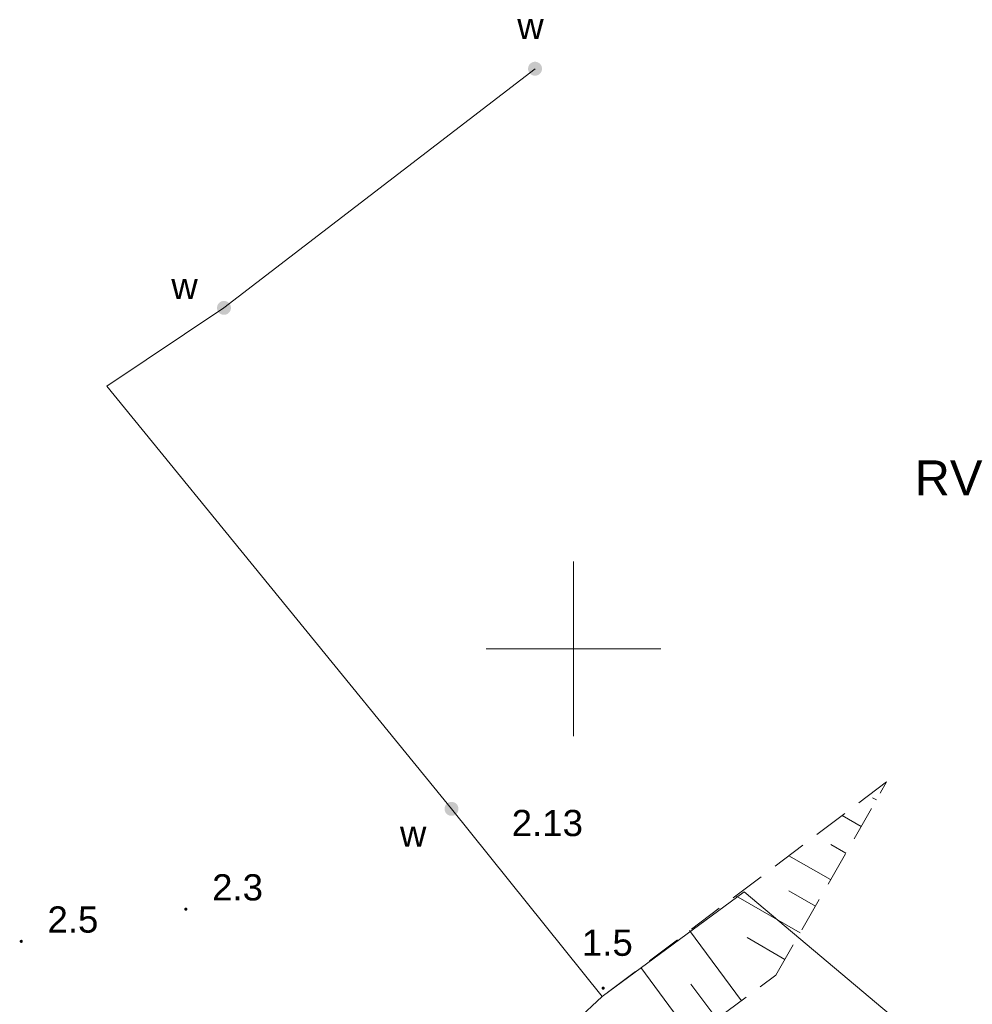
# Model space of a CAD drawing. Extents: x 5474185 to 5474933, y 5916077 to 5916824.
# Tile 227 of 256: x 5474634 to 5474661, y 5916440 to 5916468. Entities that reach past the tile are written whole.
import ezdxf
from ezdxf.enums import TextEntityAlignment as Align

# ---------------------------------------------------------------- set-up
doc = ezdxf.new("R2010")
doc.units = 0
doc.linetypes.add('PRZER2-1', pattern=[1.5, 1, -0.5])
for name, color, linetype, lineweight in [('GESKKL_O', 253, 'CONTINUOUS', 18), ('GSPWPN', 253, 'CONTINUOUS', 13), ('GSPWPN_O', 253, 'CONTINUOUS', 13), ('GSSZSN', 254, 'CONTINUOUS', 18), ('GULWPR', 7, 'CONTINUOUS', 18), ('GUPPRZ_O', 40, 'CONTINUOUS', 18), ('GUPWZA', 253, 'CONTINUOUS', 18), ('GUPWZA_O', 253, 'CONTINUOUS', 18), ('Ramka sekcyjna', 253, 'CONTINUOUS', 18)]:
    doc.layers.add(name, color=color, linetype=linetype, lineweight=lineweight)
doc.styles.add('Arial', font='arial.ttf')

msp = doc.modelspace()

# ---------------------------------------------------------------- hatches: boundary and pattern name
at = {"layer": 'GSPWPN'}
for points in [[(5474638.91, 5916442.505), (5474638.898353, 5916442.506533), (5474638.8875, 5916442.511029), (5474638.87818, 5916442.51818), (5474638.871029, 5916442.5275), (5474638.866533, 5916442.538353), (5474638.865, 5916442.55), (5474638.866533, 5916442.561647), (5474638.871029, 5916442.5725), (5474638.87818, 5916442.58182), (5474638.8875, 5916442.588971), (5474638.898353, 5916442.593467), (5474638.91, 5916442.595), (5474638.921647, 5916442.593467), (5474638.9325, 5916442.588971), (5474638.94182, 5916442.58182), (5474638.948971, 5916442.5725), (5474638.953467, 5916442.561647), (5474638.955, 5916442.55), (5474638.953467, 5916442.538353), (5474638.948971, 5916442.5275), (5474638.94182, 5916442.51818), (5474638.9325, 5916442.511029), (5474638.921647, 5916442.506533)], [(5474634.2, 5916441.585), (5474634.188353, 5916441.586533), (5474634.1775, 5916441.591029), (5474634.16818, 5916441.59818), (5474634.161029, 5916441.6075), (5474634.156533, 5916441.618353), (5474634.155, 5916441.63), (5474634.156533, 5916441.641647), (5474634.161029, 5916441.6525), (5474634.16818, 5916441.66182), (5474634.1775, 5916441.668971), (5474634.188353, 5916441.673467), (5474634.2, 5916441.675), (5474634.211647, 5916441.673467), (5474634.2225, 5916441.668971), (5474634.23182, 5916441.66182), (5474634.238971, 5916441.6525), (5474634.243467, 5916441.641647), (5474634.245, 5916441.63), (5474634.243467, 5916441.618353), (5474634.238971, 5916441.6075), (5474634.23182, 5916441.59818), (5474634.2225, 5916441.591029), (5474634.211647, 5916441.586533)], [(5474650.85, 5916440.245), (5474650.838353, 5916440.246533), (5474650.8275, 5916440.251029), (5474650.81818, 5916440.25818), (5474650.811029, 5916440.2675), (5474650.806533, 5916440.278353), (5474650.805, 5916440.29), (5474650.806533, 5916440.301647), (5474650.811029, 5916440.3125), (5474650.81818, 5916440.32182), (5474650.8275, 5916440.328971), (5474650.838353, 5916440.333467), (5474650.85, 5916440.335), (5474650.861647, 5916440.333467), (5474650.8725, 5916440.328971), (5474650.88182, 5916440.32182), (5474650.888971, 5916440.3125), (5474650.893467, 5916440.301647), (5474650.895, 5916440.29), (5474650.893467, 5916440.278353), (5474650.888971, 5916440.2675), (5474650.88182, 5916440.25818), (5474650.8725, 5916440.251029), (5474650.861647, 5916440.246533)]]:
    msp.add_hatch(color=256, dxfattribs=at).paths.add_polyline_path(points)
at = {"layer": 'GUPWZA'}
for points in [[(5474648.874123, 5916466.391682), (5474648.823676, 5916466.405136), (5474648.778431, 5916466.431189), (5474648.741469, 5916466.468065), (5474648.715312, 5916466.513251), (5474648.701741, 5916466.563667), (5474648.701682, 5916466.615877), (5474648.715136, 5916466.666324), (5474648.741189, 5916466.711569), (5474648.778065, 5916466.748531), (5474648.823251, 5916466.774688), (5474648.873667, 5916466.788259), (5474648.925877, 5916466.788318), (5474648.976324, 5916466.774864), (5474649.021569, 5916466.748811), (5474649.058531, 5916466.711935), (5474649.084688, 5916466.666749), (5474649.098259, 5916466.616333), (5474649.098318, 5916466.564123), (5474649.084864, 5916466.513676), (5474649.058811, 5916466.468431), (5474649.021935, 5916466.431469), (5474648.976749, 5916466.405312), (5474648.926333, 5916466.391741)], [(5474639.974123, 5916459.551682), (5474639.923676, 5916459.565136), (5474639.878431, 5916459.591189), (5474639.841469, 5916459.628065), (5474639.815312, 5916459.673251), (5474639.801741, 5916459.723667), (5474639.801682, 5916459.775877), (5474639.815136, 5916459.826324), (5474639.841189, 5916459.871569), (5474639.878065, 5916459.908531), (5474639.923251, 5916459.934688), (5474639.973667, 5916459.948259), (5474640.025877, 5916459.948318), (5474640.076324, 5916459.934864), (5474640.121569, 5916459.908811), (5474640.158531, 5916459.871935), (5474640.184688, 5916459.826749), (5474640.198259, 5916459.776333), (5474640.198318, 5916459.724123), (5474640.184864, 5916459.673676), (5474640.158811, 5916459.628431), (5474640.121935, 5916459.591469), (5474640.076749, 5916459.565312), (5474640.026333, 5916459.551741)], [(5474646.488187, 5916445.221194), (5474646.437475, 5916445.233613), (5474646.391706, 5916445.258735), (5474646.353998, 5916445.294847), (5474646.326921, 5916445.339488), (5474646.312322, 5916445.389615), (5474646.311194, 5916445.441813), (5474646.323613, 5916445.492525), (5474646.348735, 5916445.538294), (5474646.384847, 5916445.576002), (5474646.429488, 5916445.603079), (5474646.479615, 5916445.617678), (5474646.531813, 5916445.618806), (5474646.582525, 5916445.606387), (5474646.628294, 5916445.581265), (5474646.666002, 5916445.545153), (5474646.693079, 5916445.500512), (5474646.707678, 5916445.450385), (5474646.708806, 5916445.398187), (5474646.696387, 5916445.347475), (5474646.671265, 5916445.301706), (5474646.635153, 5916445.263998), (5474646.590512, 5916445.236921), (5474646.540385, 5916445.222322)]]:
    msp.add_hatch(color=256, dxfattribs=at).paths.add_polyline_path(points)

# ---------------------------------------------------------------- linework, layer by layer
at = {"layer": 'GSSZSN', "linetype": 'PRZER2-1', "lineweight": 13}
for p, q in [((5474658.96, 5916446.19, 10.06), (5474650.82, 5916440.05, 10.06)), ((5474655.79, 5916440.66, 10.06), (5474658.96, 5916446.19, 10.06)), ((5474648.1, 5916434.98, 10.06), (5474655.79, 5916440.66, 10.06)), ((5474650.82, 5916440.05, 10.06), (5474645.9, 5916435.45, 10.06))]:
    msp.add_line(p, q, dxfattribs=at)
at = {"layer": 'GSSZSN', "linetype": 'Continuous', "lineweight": 18, "elevation": 10.06, "flags": 128}
for points in [[(5474658.664776, 5916445.674988), (5474658.554676, 5916445.738102)], [(5474658.229178, 5916444.915096), (5474657.684075, 5916445.22757)], [(5474657.79358, 5916444.155205), (5474657.358577, 5916444.404565)], [(5474657.357983, 5916443.395314), (5474656.163074, 5916444.080279)], [(5474656.922385, 5916442.635422), (5474656.162479, 5916443.071028)], [(5474656.486787, 5916441.875531), (5474654.642073, 5916442.932989)], [(5474654.80337, 5916439.931254), (5474653.321802, 5916441.937109)], [(5474656.051189, 5916441.115639), (5474654.966381, 5916441.737491)], [(5474653.394291, 5916438.890477), (5474651.923202, 5916440.882145)], [(5474654.09883, 5916439.410866), (5474653.360666, 5916440.410246)]]:
    msp.add_lwpolyline(points, dxfattribs=at)
at = {"layer": 'GULWPR', "linetype": 'Continuous', "lineweight": 13}
for p, q in [((5474648.9, 5916466.59, 10.14), (5474640, 5916459.75, 10.14)), ((5474640, 5916459.75, 10.14), (5474636.65, 5916457.51, 10.14)), ((5474636.65, 5916457.51, 10.14), (5474646.51, 5916445.42, 10.14)), ((5474646.51, 5916445.42, 10.14), (5474650.82, 5916440.05, 10.14)), ((5474650.82, 5916440.05, 10.14), (5474654.88, 5916443.05, 10.14)), ((5474654.88, 5916443.05, 10.14), (5474659.74, 5916438.97, 10.14))]:
    msp.add_line(p, q, dxfattribs=at)
at = {"layer": 'Ramka sekcyjna', "linetype": 'Continuous', "lineweight": 18, "elevation": 100, "flags": 128}
for points in [[(5474650, 5916447.5), (5474650, 5916452.5)], [(5474652.5, 5916450), (5474647.5, 5916450)]]:
    msp.add_lwpolyline(points, dxfattribs=at)

# ---------------------------------------------------------------- texts
at = {"layer": 'GESKKL_O', "linetype": 'Continuous', "lineweight": 0, "style": 'Arial'}
msp.add_text('RV', height=1, dxfattribs=at).set_placement((5474659.759914, 5916454.387669, 10.8))
at = {"layer": 'GSPWPN_O', "linetype": 'Continuous', "lineweight": 0, "style": 'Arial'}
for s, p in [('2.3', (5474639.66, 5916442.8, 10.8)), ('2.5', (5474634.95, 5916441.88, 10.8)), ('1.5', (5474650.240893, 5916441.216129, 10.8))]:
    msp.add_text(s, height=0.75, dxfattribs=at).set_placement(p)
at = {"layer": 'GUPPRZ_O', "linetype": 'Continuous', "lineweight": 0, "style": 'Arial'}
msp.add_text('2.13', height=0.75, dxfattribs=at).set_placement((5474648.232241, 5916444.640386, 10.8))
at = {"layer": 'GUPWZA_O', "linetype": 'Continuous', "lineweight": 0, "style": 'Arial'}
for p in [(5474649.147798, 5916467.437415, 10.8), (5474639.25, 5916460, 10.8), (5474645.791288, 5916444.338436, 10.8)]:
    msp.add_text('w', height=0.75, dxfattribs=at).set_placement(p, align=Align.RIGHT)

doc.saveas('drawing.dxf')
